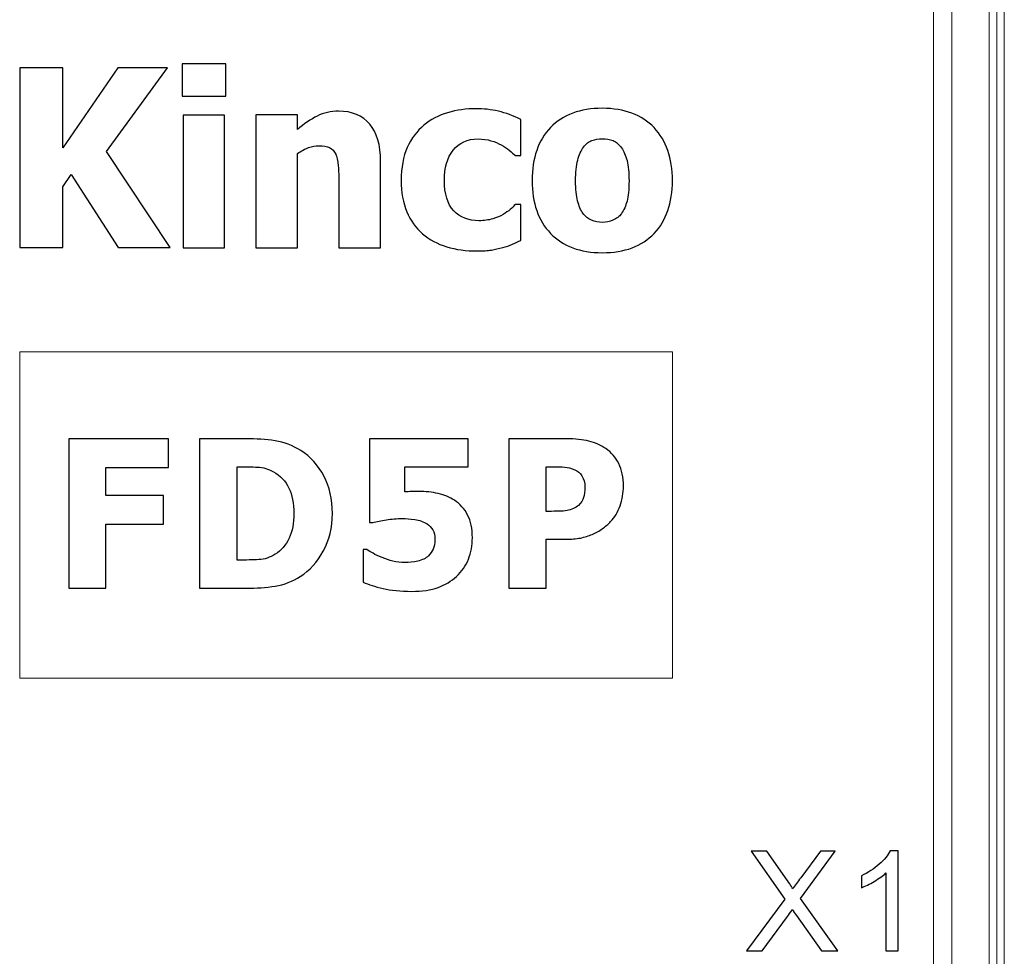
# Model space of a CAD drawing. Header units: millimetres. Extents: x -594 to 595, y -419 to 422.
# Tile 43 of 124: x -362 to -343, y 241 to 259. Entities that reach past the tile are written whole.
import ezdxf

# ---------------------------------------------------------------- set-up
doc = ezdxf.new("R2010")
doc.units = ezdxf.units.MM
doc.header["$MEASUREMENT"] = 0
doc.layers.add('layer 1', color=7, linetype='Continuous')

msp = doc.modelspace()

# ---------------------------------------------------------------- linework, layer by layer
at = {"layer": 'layer 1', "lineweight": 9}
for points in [[(-343.1827, 48.8568), (-343.1827, 48.8568), (-343.1827, 297.8562), (-343.1827, 297.8562)], [(-343.0403, 48.5136), (-343.0403, 48.5136), (-343.0403, 296.3518), (-343.0403, 296.3518)], [(-344.3898, 260.2332), (-344.3898, 260.2332), (-344.3898, 49.2109), (-344.3898, 49.2109)], [(-344.0363, 49.6982), (-344.0363, 49.6982), (-344.0363, 259.9441), (-344.0363, 259.9441)], [(-343.3291, 259.9441), (-343.3291, 259.9441), (-343.3291, 49.6982), (-343.3291, 49.6982)]]:
    msp.add_open_spline(points, degree=3, dxfattribs=at)
at = {"layer": 'layer 1', "color": 242}
for points, knots in [([(-357.8538, 257.7573), (-357.8538, 257.7573), (-358.6858, 257.7573), (-358.6858, 257.7573), (-358.6858, 257.7573), (-358.6858, 257.7573), (-358.6858, 258.3713), (-358.6858, 258.3713), (-358.6858, 258.3713), (-358.6858, 258.3713), (-357.8538, 258.3713), (-357.8538, 258.3713), (-357.8538, 258.3713), (-357.8538, 258.3713), (-357.8538, 257.7573), (-357.8538, 257.7573)], [0, 0, 0, 0, 0.2, 0.2, 0.2, 0.2, 0.4, 0.4, 0.4, 0.4, 0.6, 0.6, 0.6, 0.6, 1, 1, 1, 1]), ([(-358.912, 254.8777), (-358.912, 254.8777), (-359.9031, 254.8777), (-359.9031, 254.8777), (-359.9031, 254.8777), (-359.9031, 254.8777), (-360.7932, 256.267), (-360.7932, 256.267), (-360.7932, 256.267), (-360.7932, 256.267), (-360.9542, 256.0327), (-360.9542, 256.0327), (-360.9542, 256.0327), (-360.9542, 256.0327), (-360.9542, 254.8777), (-360.9542, 254.8777), (-360.9542, 254.8777), (-360.9542, 254.8777), (-361.7746, 254.8777), (-361.7746, 254.8777), (-361.7746, 254.8777), (-361.7746, 254.8777), (-361.7746, 258.2957), (-361.7746, 258.2957), (-361.7746, 258.2957), (-361.7746, 258.2957), (-360.9542, 258.2957), (-360.9542, 258.2957), (-360.9542, 258.2957), (-360.9542, 258.2957), (-360.9542, 256.7756), (-360.9542, 256.7756), (-360.9542, 256.7756), (-360.9542, 256.7756), (-359.9099, 258.2957), (-359.9099, 258.2957), (-359.9099, 258.2957), (-359.9099, 258.2957), (-358.9599, 258.2957), (-358.9599, 258.2957), (-358.9599, 258.2957), (-358.9599, 258.2957), (-360.1247, 256.7097), (-360.1247, 256.7097), (-360.1247, 256.7097), (-360.1247, 256.7097), (-358.912, 254.8777), (-358.912, 254.8777)], [0, 0, 0, 0, 0.0769231, 0.0769231, 0.0769231, 0.0769231, 0.1538462, 0.1538462, 0.1538462, 0.1538462, 0.2307692, 0.2307692, 0.2307692, 0.2307692, 0.3076923, 0.3076923, 0.3076923, 0.3076923, 0.3846154, 0.3846154, 0.3846154, 0.3846154, 0.4615385, 0.4615385, 0.4615385, 0.4615385, 0.5384615, 0.5384615, 0.5384615, 0.5384615, 0.6153846, 0.6153846, 0.6153846, 0.6153846, 0.6923077, 0.6923077, 0.6923077, 0.6923077, 0.7692308, 0.7692308, 0.7692308, 0.7692308, 0.8461538, 0.8461538, 0.8461538, 0.8461538, 1, 1, 1, 1]), ([(-354.9089, 254.8721), (-354.9089, 254.8721), (-355.7021, 254.8721), (-355.7021, 254.8721), (-355.7021, 254.8721), (-355.7021, 254.8721), (-355.7021, 256.1276), (-355.7021, 256.1276), (-355.7021, 256.1276), (-355.7021, 256.2292), (-355.706, 256.3315), (-355.7144, 256.433), (-355.7144, 256.433), (-355.7229, 256.5338), (-355.7383, 256.6092), (-355.7606, 256.6569), (-355.7606, 256.6569), (-355.7875, 256.7139), (-355.8268, 256.7546), (-355.8783, 256.78), (-355.8783, 256.78), (-355.9291, 256.8046), (-355.9976, 256.817), (-356.083, 256.817), (-356.083, 256.817), (-356.1476, 256.817), (-356.213, 256.8046), (-356.2791, 256.7808), (-356.2791, 256.7808), (-356.3453, 256.7569), (-356.4161, 256.7185), (-356.4915, 256.6662), (-356.4915, 256.6662), (-356.4915, 256.6662), (-356.4915, 254.8721), (-356.4915, 254.8721), (-356.4915, 254.8721), (-356.4915, 254.8721), (-357.28, 254.8721), (-357.28, 254.8721), (-357.28, 254.8721), (-357.28, 254.8721), (-357.28, 257.4032), (-357.28, 257.4032), (-357.28, 257.4032), (-357.28, 257.4032), (-356.4915, 257.4032), (-356.4915, 257.4032), (-356.4915, 257.4032), (-356.4915, 257.4032), (-356.4915, 257.1239), (-356.4915, 257.1239), (-356.4915, 257.1239), (-356.3622, 257.2332), (-356.2361, 257.3193), (-356.1137, 257.3809), (-356.1137, 257.3809), (-355.9914, 257.4424), (-355.856, 257.4732), (-355.7067, 257.4732), (-355.7067, 257.4732), (-355.4483, 257.4732), (-355.2505, 257.3916), (-355.1144, 257.2286), (-355.1144, 257.2286), (-354.9774, 257.0654), (-354.9089, 256.8293), (-354.9089, 256.52), (-354.9089, 256.52), (-354.9089, 256.52), (-354.9089, 254.8721), (-354.9089, 254.8721)], [0, 0, 0, 0, 0.0526316, 0.0526316, 0.0526316, 0.0526316, 0.1052632, 0.1052632, 0.1052632, 0.1052632, 0.1578947, 0.1578947, 0.1578947, 0.1578947, 0.2105263, 0.2105263, 0.2105263, 0.2105263, 0.2631579, 0.2631579, 0.2631579, 0.2631579, 0.3157895, 0.3157895, 0.3157895, 0.3157895, 0.3684211, 0.3684211, 0.3684211, 0.3684211, 0.4210526, 0.4210526, 0.4210526, 0.4210526, 0.4736842, 0.4736842, 0.4736842, 0.4736842, 0.5263158, 0.5263158, 0.5263158, 0.5263158, 0.5789474, 0.5789474, 0.5789474, 0.5789474, 0.6315789, 0.6315789, 0.6315789, 0.6315789, 0.6842105, 0.6842105, 0.6842105, 0.6842105, 0.7368421, 0.7368421, 0.7368421, 0.7368421, 0.7894737, 0.7894737, 0.7894737, 0.7894737, 0.8421053, 0.8421053, 0.8421053, 0.8421053, 0.8947368, 0.8947368, 0.8947368, 0.8947368, 1, 1, 1, 1]), ([(-353.0681, 254.8142), (-353.2804, 254.8142), (-353.4746, 254.8408), (-353.6502, 254.8946), (-353.6502, 254.8946), (-353.8266, 254.9477), (-353.9787, 255.0296), (-354.109, 255.1412), (-354.109, 255.1412), (-354.237, 255.2528), (-354.3369, 255.3924), (-354.4079, 255.561), (-354.4079, 255.561), (-354.4797, 255.7288), (-354.5156, 255.9277), (-354.5156, 256.1564), (-354.5156, 256.1564), (-354.5156, 256.4014), (-354.4766, 256.6105), (-354.3993, 256.783), (-354.3993, 256.783), (-354.3213, 256.9546), (-354.2159, 257.0966), (-354.0833, 257.2082), (-354.0833, 257.2082), (-353.9553, 257.3143), (-353.8047, 257.3932), (-353.6323, 257.4447), (-353.6323, 257.4447), (-353.459, 257.4954), (-353.2788, 257.5211), (-353.0915, 257.5211), (-353.0915, 257.5211), (-352.9495, 257.5211), (-352.8083, 257.5047), (-352.6663, 257.472), (-352.6663, 257.472), (-352.5242, 257.4392), (-352.3822, 257.3869), (-352.2387, 257.3151), (-352.2387, 257.3151), (-352.2387, 257.3151), (-352.2387, 256.6292), (-352.2387, 256.6292), (-352.2387, 256.6292), (-352.2387, 256.6292), (-352.3417, 256.6292), (-352.3417, 256.6292), (-352.3417, 256.6292), (-352.3736, 256.6597), (-352.4127, 256.6932), (-352.4595, 256.7299), (-352.4595, 256.7299), (-352.5055, 256.7666), (-352.5562, 256.8001), (-352.6109, 256.8306), (-352.6109, 256.8306), (-352.6694, 256.8625), (-352.7349, 256.8898), (-352.8075, 256.9117), (-352.8075, 256.9117), (-352.8808, 256.9343), (-352.9628, 256.9453), (-353.0525, 256.9453), (-353.0525, 256.9453), (-353.257, 256.9453), (-353.4146, 256.8742), (-353.5269, 256.7315), (-353.5269, 256.7315), (-353.6385, 256.5887), (-353.6947, 256.3975), (-353.6947, 256.1564), (-353.6947, 256.1564), (-353.6947, 255.8989), (-353.6346, 255.7061), (-353.5152, 255.5797), (-353.5152, 255.5797), (-353.3958, 255.4533), (-353.2367, 255.3901), (-353.0385, 255.3901), (-353.0385, 255.3901), (-352.9378, 255.3901), (-352.8496, 255.4018), (-352.7732, 255.4245), (-352.7732, 255.4245), (-352.6975, 255.4471), (-352.6319, 255.4752), (-352.5773, 255.5072), (-352.5773, 255.5072), (-352.5235, 255.5391), (-352.4782, 255.5719), (-352.44, 255.6063), (-352.44, 255.6063), (-352.4017, 255.6406), (-352.369, 255.6718), (-352.3417, 255.6991), (-352.3417, 255.6991), (-352.3417, 255.6991), (-352.2387, 255.6991), (-352.2387, 255.6991), (-352.2387, 255.6991), (-352.2387, 255.6991), (-352.2387, 255.0132), (-352.2387, 255.0132), (-352.2387, 255.0132), (-352.2847, 254.9937), (-352.337, 254.9703), (-352.3978, 254.9446), (-352.3978, 254.9446), (-352.4579, 254.9188), (-352.5188, 254.897), (-352.5812, 254.8806), (-352.5812, 254.8806), (-352.6592, 254.8595), (-352.7318, 254.8431), (-352.7997, 254.8314), (-352.7997, 254.8314), (-352.8676, 254.8197), (-352.9573, 254.8142), (-353.0681, 254.8142)], [0, 0, 0, 0, 0.0322581, 0.0322581, 0.0322581, 0.0322581, 0.0645161, 0.0645161, 0.0645161, 0.0645161, 0.0967742, 0.0967742, 0.0967742, 0.0967742, 0.1290323, 0.1290323, 0.1290323, 0.1290323, 0.1612903, 0.1612903, 0.1612903, 0.1612903, 0.1935484, 0.1935484, 0.1935484, 0.1935484, 0.2258065, 0.2258065, 0.2258065, 0.2258065, 0.2580645, 0.2580645, 0.2580645, 0.2580645, 0.2903226, 0.2903226, 0.2903226, 0.2903226, 0.3225806, 0.3225806, 0.3225806, 0.3225806, 0.3548387, 0.3548387, 0.3548387, 0.3548387, 0.3870968, 0.3870968, 0.3870968, 0.3870968, 0.4193548, 0.4193548, 0.4193548, 0.4193548, 0.4516129, 0.4516129, 0.4516129, 0.4516129, 0.483871, 0.483871, 0.483871, 0.483871, 0.516129, 0.516129, 0.516129, 0.516129, 0.5483871, 0.5483871, 0.5483871, 0.5483871, 0.5806452, 0.5806452, 0.5806452, 0.5806452, 0.6129032, 0.6129032, 0.6129032, 0.6129032, 0.6451613, 0.6451613, 0.6451613, 0.6451613, 0.6774194, 0.6774194, 0.6774194, 0.6774194, 0.7096774, 0.7096774, 0.7096774, 0.7096774, 0.7419355, 0.7419355, 0.7419355, 0.7419355, 0.7741935, 0.7741935, 0.7741935, 0.7741935, 0.8064516, 0.8064516, 0.8064516, 0.8064516, 0.8387097, 0.8387097, 0.8387097, 0.8387097, 0.8709677, 0.8709677, 0.8709677, 0.8709677, 0.9032258, 0.9032258, 0.9032258, 0.9032258, 0.9354839, 0.9354839, 0.9354839, 0.9354839, 1, 1, 1, 1]), ([(-349.3546, 256.1539), (-349.3546, 255.7281), (-349.4709, 255.3935), (-349.7034, 255.1484), (-349.7034, 255.1484), (-349.9359, 254.9041), (-350.2643, 254.7816), (-350.6892, 254.7816), (-350.6892, 254.7816), (-351.1119, 254.7816), (-351.4394, 254.9041), (-351.6735, 255.1484), (-351.6735, 255.1484), (-351.9076, 255.3935), (-352.0246, 255.7281), (-352.0246, 256.1539), (-352.0246, 256.1539), (-352.0246, 256.5836), (-351.9076, 256.9198), (-351.6735, 257.1633), (-351.6735, 257.1633), (-351.4394, 257.406), (-351.1119, 257.5278), (-350.6892, 257.5278), (-350.6892, 257.5278), (-350.2659, 257.5278), (-349.9375, 257.4052), (-349.7042, 257.1609), (-349.7042, 257.1609), (-349.4709, 256.9158), (-349.3546, 256.5804), (-349.3546, 256.1539)], [0, 0, 0, 0, 0.1111111, 0.1111111, 0.1111111, 0.1111111, 0.2222222, 0.2222222, 0.2222222, 0.2222222, 0.3333333, 0.3333333, 0.3333333, 0.3333333, 0.4444444, 0.4444444, 0.4444444, 0.4444444, 0.5555556, 0.5555556, 0.5555556, 0.5555556, 0.6666667, 0.6666667, 0.6666667, 0.6666667, 0.7777778, 0.7777778, 0.7777778, 0.7777778, 1, 1, 1, 1]), ([(-357.8768, 254.8721), (-357.8768, 254.8721), (-358.6635, 254.8721), (-358.6635, 254.8721), (-358.6635, 254.8721), (-358.6635, 254.8721), (-358.6635, 257.3973), (-358.6635, 257.3973), (-358.6635, 257.3973), (-358.6635, 257.3973), (-357.8768, 257.3973), (-357.8768, 257.3973), (-357.8768, 257.3973), (-357.8768, 257.3973), (-357.8768, 254.8721), (-357.8768, 254.8721)], [0, 0, 0, 0, 0.2, 0.2, 0.2, 0.2, 0.4, 0.4, 0.4, 0.4, 0.6, 0.6, 0.6, 0.6, 1, 1, 1, 1]), ([(-350.181, 256.1492), (-350.181, 256.3023), (-350.1936, 256.4304), (-350.2187, 256.5325), (-350.2187, 256.5325), (-350.2447, 256.6346), (-350.2792, 256.7163), (-350.324, 256.7776), (-350.324, 256.7776), (-350.3711, 256.842), (-350.4253, 256.8868), (-350.485, 256.9127), (-350.485, 256.9127), (-350.5447, 256.9378), (-350.6131, 256.9504), (-350.6892, 256.9504), (-350.6892, 256.9504), (-350.7615, 256.9504), (-350.8267, 256.9394), (-350.8856, 256.9166), (-350.8856, 256.9166), (-350.9438, 256.8947), (-350.9972, 256.8522), (-351.0467, 256.7894), (-351.0467, 256.7894), (-351.0922, 256.7297), (-351.1291, 256.6472), (-351.1566, 256.5427), (-351.1566, 256.5427), (-351.1841, 256.4382), (-351.1983, 256.3071), (-351.1983, 256.1492), (-351.1983, 256.1492), (-351.1983, 255.9905), (-351.1849, 255.8632), (-351.159, 255.7651), (-351.159, 255.7651), (-351.1331, 255.6676), (-351.0993, 255.5899), (-351.0577, 255.5317), (-351.0577, 255.5317), (-351.0152, 255.4721), (-350.961, 255.4281), (-350.8966, 255.4006), (-350.8966, 255.4006), (-350.8322, 255.3731), (-350.7607, 255.3589), (-350.683, 255.3589), (-350.683, 255.3589), (-350.6185, 255.3589), (-350.5526, 255.3731), (-350.4858, 255.4006), (-350.4858, 255.4006), (-350.419, 255.4281), (-350.3656, 255.4697), (-350.3263, 255.5247), (-350.3263, 255.5247), (-350.2784, 255.5907), (-350.2423, 255.67), (-350.2179, 255.7635), (-350.2179, 255.7635), (-350.1936, 255.8562), (-350.181, 255.985), (-350.181, 256.1492)], [0, 0, 0, 0, 0.0588235, 0.0588235, 0.0588235, 0.0588235, 0.1176471, 0.1176471, 0.1176471, 0.1176471, 0.1764706, 0.1764706, 0.1764706, 0.1764706, 0.2352941, 0.2352941, 0.2352941, 0.2352941, 0.2941176, 0.2941176, 0.2941176, 0.2941176, 0.3529412, 0.3529412, 0.3529412, 0.3529412, 0.4117647, 0.4117647, 0.4117647, 0.4117647, 0.4705882, 0.4705882, 0.4705882, 0.4705882, 0.5294118, 0.5294118, 0.5294118, 0.5294118, 0.5882353, 0.5882353, 0.5882353, 0.5882353, 0.6470588, 0.6470588, 0.6470588, 0.6470588, 0.7058824, 0.7058824, 0.7058824, 0.7058824, 0.7647059, 0.7647059, 0.7647059, 0.7647059, 0.8235294, 0.8235294, 0.8235294, 0.8235294, 0.8823529, 0.8823529, 0.8823529, 0.8823529, 1, 1, 1, 1]), ([(-358.9462, 250.6989), (-358.9462, 250.6989), (-360.1339, 250.6989), (-360.1339, 250.6989), (-360.1339, 250.6989), (-360.1339, 250.6989), (-360.1339, 250.1631), (-360.1339, 250.1631), (-360.1339, 250.1631), (-360.1339, 250.1631), (-359.0397, 250.1631), (-359.0397, 250.1631), (-359.0397, 250.1631), (-359.0397, 250.1631), (-359.0397, 249.6194), (-359.0397, 249.6194), (-359.0397, 249.6194), (-359.0397, 249.6194), (-360.1339, 249.6194), (-360.1339, 249.6194), (-360.1339, 249.6194), (-360.1339, 249.6194), (-360.1339, 248.3991), (-360.1339, 248.3991), (-360.1339, 248.3991), (-360.1339, 248.3991), (-360.8426, 248.3991), (-360.8426, 248.3991), (-360.8426, 248.3991), (-360.8426, 248.3991), (-360.8426, 251.2425), (-360.8426, 251.2425), (-360.8426, 251.2425), (-360.8426, 251.2425), (-358.9462, 251.2425), (-358.9462, 251.2425), (-358.9462, 251.2425), (-358.9462, 251.2425), (-358.9462, 250.6989), (-358.9462, 250.6989)], [0, 0, 0, 0, 0.0909091, 0.0909091, 0.0909091, 0.0909091, 0.1818182, 0.1818182, 0.1818182, 0.1818182, 0.2727273, 0.2727273, 0.2727273, 0.2727273, 0.3636364, 0.3636364, 0.3636364, 0.3636364, 0.4545455, 0.4545455, 0.4545455, 0.4545455, 0.5454545, 0.5454545, 0.5454545, 0.5454545, 0.6363636, 0.6363636, 0.6363636, 0.6363636, 0.7272727, 0.7272727, 0.7272727, 0.7272727, 0.8181818, 0.8181818, 0.8181818, 0.8181818, 1, 1, 1, 1]), ([(-355.8249, 249.8182), (-355.8249, 249.5529), (-355.8826, 249.3163), (-355.9975, 249.1064), (-355.9975, 249.1064), (-356.113, 248.8971), (-356.259, 248.7368), (-356.4349, 248.6246), (-356.4349, 248.6246), (-356.5816, 248.5288), (-356.7419, 248.4675), (-356.9145, 248.4402), (-356.9145, 248.4402), (-357.0878, 248.4128), (-357.2715, 248.3991), (-357.4668, 248.3991), (-357.4668, 248.3991), (-357.4668, 248.3991), (-358.3521, 248.3991), (-358.3521, 248.3991), (-358.3521, 248.3991), (-358.3521, 248.3991), (-358.3521, 251.2425), (-358.3521, 251.2425), (-358.3521, 251.2425), (-358.3521, 251.2425), (-357.474, 251.2425), (-357.474, 251.2425), (-357.474, 251.2425), (-357.2753, 251.2425), (-357.0891, 251.2295), (-356.9158, 251.2041), (-356.9158, 251.2041), (-356.7419, 251.1787), (-356.579, 251.1174), (-356.4271, 251.019), (-356.4271, 251.019), (-356.2408, 250.8997), (-356.0942, 250.738), (-355.9865, 250.5353), (-355.9865, 250.5353), (-355.8787, 250.3319), (-355.8249, 250.0926), (-355.8249, 249.8182)], [0, 0, 0, 0, 0.0833333, 0.0833333, 0.0833333, 0.0833333, 0.1666667, 0.1666667, 0.1666667, 0.1666667, 0.25, 0.25, 0.25, 0.25, 0.3333333, 0.3333333, 0.3333333, 0.3333333, 0.4166667, 0.4166667, 0.4166667, 0.4166667, 0.5, 0.5, 0.5, 0.5, 0.5833333, 0.5833333, 0.5833333, 0.5833333, 0.6666667, 0.6666667, 0.6666667, 0.6666667, 0.75, 0.75, 0.75, 0.75, 0.8333333, 0.8333333, 0.8333333, 0.8333333, 1, 1, 1, 1]), ([(-353.1617, 249.3613), (-353.1617, 249.2139), (-353.187, 249.077), (-353.2369, 248.9512), (-353.2369, 248.9512), (-353.2869, 248.8254), (-353.3622, 248.7166), (-353.4621, 248.6246), (-353.4621, 248.6246), (-353.5614, 248.5347), (-353.6789, 248.4643), (-353.8152, 248.4147), (-353.8152, 248.4147), (-353.9515, 248.3652), (-354.1189, 248.3404), (-354.3181, 248.3404), (-354.3181, 248.3404), (-354.5291, 248.3417), (-354.7101, 248.36), (-354.8613, 248.3952), (-354.8613, 248.3952), (-355.0132, 248.4297), (-355.1385, 248.4695), (-355.2371, 248.5125), (-355.2371, 248.5125), (-355.2371, 248.5125), (-355.2371, 249.1344), (-355.2371, 249.1344), (-355.2371, 249.1344), (-355.2371, 249.1344), (-355.1723, 249.1344), (-355.1723, 249.1344), (-355.1723, 249.1344), (-355.1365, 249.1135), (-355.0969, 249.0901), (-355.0522, 249.064), (-355.0522, 249.064), (-355.008, 249.0379), (-354.9496, 249.0106), (-354.877, 248.9819), (-354.877, 248.9819), (-354.8095, 248.9545), (-354.7413, 248.9323), (-354.6719, 248.9147), (-354.6719, 248.9147), (-354.6024, 248.8971), (-354.5258, 248.888), (-354.4401, 248.888), (-354.4401, 248.888), (-354.3668, 248.888), (-354.287, 248.8971), (-354.202, 248.916), (-354.202, 248.916), (-354.1169, 248.9343), (-354.0481, 248.9682), (-353.9963, 249.0164), (-353.9963, 249.0164), (-353.9579, 249.0549), (-353.9281, 249.0979), (-353.9067, 249.1455), (-353.9067, 249.1455), (-353.8853, 249.1924), (-353.8742, 249.2557), (-353.8742, 249.3352), (-353.8742, 249.3352), (-353.8742, 249.4017), (-353.8879, 249.459), (-353.9151, 249.5073), (-353.9151, 249.5073), (-353.9424, 249.5549), (-353.9788, 249.594), (-354.0229, 249.6233), (-354.0229, 249.6233), (-354.0878, 249.667), (-354.1663, 249.6944), (-354.2578, 249.7067), (-354.2578, 249.7067), (-354.3493, 249.7191), (-354.4285, 249.725), (-354.4941, 249.725), (-354.4941, 249.725), (-354.5985, 249.725), (-354.7004, 249.7165), (-354.7984, 249.7002), (-354.7984, 249.7002), (-354.8971, 249.6839), (-354.9827, 249.6657), (-355.0554, 249.6468), (-355.0554, 249.6468), (-355.0554, 249.6468), (-355.1164, 249.6468), (-355.1164, 249.6468), (-355.1164, 249.6468), (-355.1164, 249.6468), (-355.1164, 251.2425), (-355.1164, 251.2425), (-355.1164, 251.2425), (-355.1164, 251.2425), (-353.2395, 251.2425), (-353.2395, 251.2425), (-353.2395, 251.2425), (-353.2395, 251.2425), (-353.2395, 250.7067), (-353.2395, 250.7067), (-353.2395, 250.7067), (-353.2395, 250.7067), (-354.4467, 250.7067), (-354.4467, 250.7067), (-354.4467, 250.7067), (-354.4467, 250.7067), (-354.4467, 250.2315), (-354.4467, 250.2315), (-354.4467, 250.2315), (-354.4083, 250.2341), (-354.3629, 250.2367), (-354.3104, 250.2387), (-354.3104, 250.2387), (-354.2578, 250.2406), (-354.2163, 250.2413), (-354.187, 250.2413), (-354.187, 250.2413), (-354.0514, 250.2413), (-353.9255, 250.2276), (-353.81, 250.2002), (-353.81, 250.2002), (-353.6945, 250.1728), (-353.592, 250.1305), (-353.5031, 250.0731), (-353.5031, 250.0731), (-353.3946, 250.0033), (-353.3109, 249.9095), (-353.2512, 249.7921), (-353.2512, 249.7921), (-353.1915, 249.6742), (-353.1617, 249.5307), (-353.1617, 249.3613)], [0, 0, 0, 0, 0.0285714, 0.0285714, 0.0285714, 0.0285714, 0.0571429, 0.0571429, 0.0571429, 0.0571429, 0.0857143, 0.0857143, 0.0857143, 0.0857143, 0.1142857, 0.1142857, 0.1142857, 0.1142857, 0.1428571, 0.1428571, 0.1428571, 0.1428571, 0.1714286, 0.1714286, 0.1714286, 0.1714286, 0.2, 0.2, 0.2, 0.2, 0.2285714, 0.2285714, 0.2285714, 0.2285714, 0.2571429, 0.2571429, 0.2571429, 0.2571429, 0.2857143, 0.2857143, 0.2857143, 0.2857143, 0.3142857, 0.3142857, 0.3142857, 0.3142857, 0.3428571, 0.3428571, 0.3428571, 0.3428571, 0.3714286, 0.3714286, 0.3714286, 0.3714286, 0.4, 0.4, 0.4, 0.4, 0.4285714, 0.4285714, 0.4285714, 0.4285714, 0.4571429, 0.4571429, 0.4571429, 0.4571429, 0.4857143, 0.4857143, 0.4857143, 0.4857143, 0.5142857, 0.5142857, 0.5142857, 0.5142857, 0.5428571, 0.5428571, 0.5428571, 0.5428571, 0.5714286, 0.5714286, 0.5714286, 0.5714286, 0.6, 0.6, 0.6, 0.6, 0.6285714, 0.6285714, 0.6285714, 0.6285714, 0.6571429, 0.6571429, 0.6571429, 0.6571429, 0.6857143, 0.6857143, 0.6857143, 0.6857143, 0.7142857, 0.7142857, 0.7142857, 0.7142857, 0.7428571, 0.7428571, 0.7428571, 0.7428571, 0.7714286, 0.7714286, 0.7714286, 0.7714286, 0.8, 0.8, 0.8, 0.8, 0.8285714, 0.8285714, 0.8285714, 0.8285714, 0.8571429, 0.8571429, 0.8571429, 0.8571429, 0.8857143, 0.8857143, 0.8857143, 0.8857143, 0.9142857, 0.9142857, 0.9142857, 0.9142857, 0.9428571, 0.9428571, 0.9428571, 0.9428571, 1, 1, 1, 1]), ([(-350.2869, 250.3456), (-350.2869, 250.2132), (-350.3076, 250.0874), (-350.3498, 249.9675), (-350.3498, 249.9675), (-350.3914, 249.8482), (-350.4518, 249.7478), (-350.5302, 249.6676), (-350.5302, 249.6676), (-350.5783, 249.6181), (-350.6315, 249.5725), (-350.6892, 249.5301), (-350.6892, 249.5301), (-350.7471, 249.4884), (-350.8106, 249.4525), (-350.8801, 249.4232), (-350.8801, 249.4232), (-350.9502, 249.3945), (-351.0254, 249.371), (-351.1072, 249.3547), (-351.1072, 249.3547), (-351.189, 249.3384), (-351.2805, 249.33), (-351.3824, 249.33), (-351.3824, 249.33), (-351.3824, 249.33), (-351.7549, 249.33), (-351.7549, 249.33), (-351.7549, 249.33), (-351.7549, 249.33), (-351.7549, 248.3991), (-351.7549, 248.3991), (-351.7549, 248.3991), (-351.7549, 248.3991), (-352.4675, 248.3991), (-352.4675, 248.3991), (-352.4675, 248.3991), (-352.4675, 248.3991), (-352.4675, 251.2425), (-352.4675, 251.2425), (-352.4675, 251.2425), (-352.4675, 251.2425), (-351.3674, 251.2425), (-351.3674, 251.2425), (-351.3674, 251.2425), (-351.2039, 251.2425), (-351.0631, 251.2275), (-350.9443, 251.1976), (-350.9443, 251.1976), (-350.8255, 251.1676), (-350.7185, 251.1206), (-350.6218, 251.0555), (-350.6218, 251.0555), (-350.5153, 250.9844), (-350.433, 250.8892), (-350.3745, 250.7699), (-350.3745, 250.7699), (-350.3161, 250.6513), (-350.2869, 250.5098), (-350.2869, 250.3456)], [0, 0, 0, 0, 0.0625, 0.0625, 0.0625, 0.0625, 0.125, 0.125, 0.125, 0.125, 0.1875, 0.1875, 0.1875, 0.1875, 0.25, 0.25, 0.25, 0.25, 0.3125, 0.3125, 0.3125, 0.3125, 0.375, 0.375, 0.375, 0.375, 0.4375, 0.4375, 0.4375, 0.4375, 0.5, 0.5, 0.5, 0.5, 0.5625, 0.5625, 0.5625, 0.5625, 0.625, 0.625, 0.625, 0.625, 0.6875, 0.6875, 0.6875, 0.6875, 0.75, 0.75, 0.75, 0.75, 0.8125, 0.8125, 0.8125, 0.8125, 0.875, 0.875, 0.875, 0.875, 1, 1, 1, 1]), ([(-356.5569, 249.8247), (-356.5569, 250.0112), (-356.5887, 250.1709), (-356.6523, 250.3039), (-356.6523, 250.3039), (-356.7159, 250.4368), (-356.8146, 250.5405), (-356.947, 250.6154), (-356.947, 250.6154), (-357.0424, 250.6689), (-357.1436, 250.6982), (-357.2488, 250.7028), (-357.2488, 250.7028), (-357.3539, 250.708), (-357.4798, 250.7106), (-357.6265, 250.7106), (-357.6265, 250.7106), (-357.6265, 250.7106), (-357.6394, 250.7106), (-357.6394, 250.7106), (-357.6394, 250.7106), (-357.6394, 250.7106), (-357.6394, 248.9349), (-357.6394, 248.9349), (-357.6394, 248.9349), (-357.6394, 248.9349), (-357.6265, 248.9349), (-357.6265, 248.9349), (-357.6265, 248.9349), (-357.4675, 248.9349), (-357.3331, 248.9375), (-357.2241, 248.9434), (-357.2241, 248.9434), (-357.115, 248.9493), (-357.0112, 248.9832), (-356.9125, 249.0458), (-356.9125, 249.0458), (-356.7964, 249.1194), (-356.7082, 249.2205), (-356.6478, 249.3502), (-356.6478, 249.3502), (-356.5874, 249.4799), (-356.5569, 249.6376), (-356.5569, 249.8247)], [0, 0, 0, 0, 0.0833333, 0.0833333, 0.0833333, 0.0833333, 0.1666667, 0.1666667, 0.1666667, 0.1666667, 0.25, 0.25, 0.25, 0.25, 0.3333333, 0.3333333, 0.3333333, 0.3333333, 0.4166667, 0.4166667, 0.4166667, 0.4166667, 0.5, 0.5, 0.5, 0.5, 0.5833333, 0.5833333, 0.5833333, 0.5833333, 0.6666667, 0.6666667, 0.6666667, 0.6666667, 0.75, 0.75, 0.75, 0.75, 0.8333333, 0.8333333, 0.8333333, 0.8333333, 1, 1, 1, 1]), ([(-351.019, 250.328), (-351.019, 250.4082), (-351.0378, 250.4766), (-351.0761, 250.5346), (-351.0761, 250.5346), (-351.1137, 250.592), (-351.1591, 250.6317), (-351.2123, 250.6533), (-351.2123, 250.6533), (-351.2792, 250.6826), (-351.3434, 250.6995), (-351.4052, 250.7041), (-351.4052, 250.7041), (-351.4661, 250.7087), (-351.5492, 250.7106), (-351.6544, 250.7106), (-351.6544, 250.7106), (-351.6544, 250.7106), (-351.7549, 250.7106), (-351.7549, 250.7106), (-351.7549, 250.7106), (-351.7549, 250.7106), (-351.7549, 249.8619), (-351.7549, 249.8619), (-351.7549, 249.8619), (-351.7549, 249.8619), (-351.7056, 249.8619), (-351.7056, 249.8619), (-351.7056, 249.8619), (-351.6387, 249.8619), (-351.5751, 249.8625), (-351.5161, 249.8638), (-351.5161, 249.8638), (-351.4564, 249.8651), (-351.4045, 249.8697), (-351.3604, 249.8769), (-351.3604, 249.8769), (-351.3227, 249.8834), (-351.2825, 249.8958), (-351.2396, 249.914), (-351.2396, 249.914), (-351.1975, 249.9329), (-351.165, 249.9532), (-351.1422, 249.976), (-351.1422, 249.976), (-351.0942, 250.0229), (-351.0618, 250.0718), (-351.0443, 250.1226), (-351.0443, 250.1226), (-351.0274, 250.1735), (-351.019, 250.2419), (-351.019, 250.328)], [0, 0, 0, 0, 0.0714286, 0.0714286, 0.0714286, 0.0714286, 0.1428571, 0.1428571, 0.1428571, 0.1428571, 0.2142857, 0.2142857, 0.2142857, 0.2142857, 0.2857143, 0.2857143, 0.2857143, 0.2857143, 0.3571429, 0.3571429, 0.3571429, 0.3571429, 0.4285714, 0.4285714, 0.4285714, 0.4285714, 0.5, 0.5, 0.5, 0.5, 0.5714286, 0.5714286, 0.5714286, 0.5714286, 0.6428571, 0.6428571, 0.6428571, 0.6428571, 0.7142857, 0.7142857, 0.7142857, 0.7142857, 0.7857143, 0.7857143, 0.7857143, 0.7857143, 0.8571429, 0.8571429, 0.8571429, 0.8571429, 1, 1, 1, 1])]:
    msp.add_open_spline(points, degree=3, knots=knots, dxfattribs=at)
at = {"layer": 'layer 1', "color": 242, "lineweight": 20}
msp.add_open_spline([(-361.7746, 246.6864), (-361.7746, 246.6864), (-349.3546, 246.6864), (-349.3546, 246.6864), (-349.3546, 246.6864), (-349.3546, 246.6864), (-349.3546, 252.8964), (-349.3546, 252.8964), (-349.3546, 252.8964), (-349.3546, 252.8964), (-361.7746, 252.8964), (-361.7746, 252.8964), (-361.7746, 252.8964), (-361.7746, 252.8964), (-361.7746, 246.6864), (-361.7746, 246.6864)], degree=3, knots=[0, 0, 0, 0, 0.2, 0.2, 0.2, 0.2, 0.4, 0.4, 0.4, 0.4, 0.6, 0.6, 0.6, 0.6, 1, 1, 1, 1], dxfattribs=at)
at = {"layer": 'layer 1', "color": 250}
for points, knots in [([(-347.9463, 241.5012), (-347.9463, 241.5012), (-347.2143, 242.4841), (-347.2143, 242.4841), (-347.2143, 242.4841), (-347.2143, 242.4841), (-347.859, 243.3956), (-347.859, 243.3956), (-347.859, 243.3956), (-347.859, 243.3956), (-347.5605, 243.3956), (-347.5605, 243.3956), (-347.5605, 243.3956), (-347.5605, 243.3956), (-347.2152, 242.911), (-347.2152, 242.911), (-347.2152, 242.911), (-347.1433, 242.8104), (-347.0935, 242.7337), (-347.0648, 242.6803), (-347.0648, 242.6803), (-347.0221, 242.7465), (-346.9718, 242.817), (-346.914, 242.8916), (-346.914, 242.8916), (-346.914, 242.8916), (-346.5357, 243.3956), (-346.5357, 243.3956), (-346.5357, 243.3956), (-346.5357, 243.3956), (-346.261, 243.3956), (-346.261, 243.3956), (-346.261, 243.3956), (-346.261, 243.3956), (-346.9189, 242.4951), (-346.9189, 242.4951), (-346.9189, 242.4951), (-346.9189, 242.4951), (-346.2107, 241.5012), (-346.2107, 241.5012), (-346.2107, 241.5012), (-346.2107, 241.5012), (-346.5185, 241.5012), (-346.5185, 241.5012), (-346.5185, 241.5012), (-346.5185, 241.5012), (-346.9965, 242.1768), (-346.9965, 242.1768), (-346.9965, 242.1768), (-347.0238, 242.2151), (-347.0498, 242.2535), (-347.0741, 242.2914), (-347.0741, 242.2914), (-347.1164, 242.2279), (-347.1464, 242.1834), (-347.1649, 242.1582), (-347.1649, 242.1582), (-347.1649, 242.1582), (-347.6452, 241.5012), (-347.6452, 241.5012), (-347.6452, 241.5012), (-347.6452, 241.5012), (-347.9463, 241.5012), (-347.9463, 241.5012)], [0, 0, 0, 0, 0.0588235, 0.0588235, 0.0588235, 0.0588235, 0.1176471, 0.1176471, 0.1176471, 0.1176471, 0.1764706, 0.1764706, 0.1764706, 0.1764706, 0.2352941, 0.2352941, 0.2352941, 0.2352941, 0.2941176, 0.2941176, 0.2941176, 0.2941176, 0.3529412, 0.3529412, 0.3529412, 0.3529412, 0.4117647, 0.4117647, 0.4117647, 0.4117647, 0.4705882, 0.4705882, 0.4705882, 0.4705882, 0.5294118, 0.5294118, 0.5294118, 0.5294118, 0.5882353, 0.5882353, 0.5882353, 0.5882353, 0.6470588, 0.6470588, 0.6470588, 0.6470588, 0.7058824, 0.7058824, 0.7058824, 0.7058824, 0.7647059, 0.7647059, 0.7647059, 0.7647059, 0.8235294, 0.8235294, 0.8235294, 0.8235294, 0.8823529, 0.8823529, 0.8823529, 0.8823529, 1, 1, 1, 1]), ([(-345.0619, 241.5012), (-345.0619, 241.5012), (-345.2947, 241.5012), (-345.2947, 241.5012), (-345.2947, 241.5012), (-345.2947, 241.5012), (-345.2947, 242.9837), (-345.2947, 242.9837), (-345.2947, 242.9837), (-345.3507, 242.9299), (-345.4243, 242.8766), (-345.5152, 242.8232), (-345.5152, 242.8232), (-345.606, 242.7699), (-345.688, 242.7297), (-345.7604, 242.7033), (-345.7604, 242.7033), (-345.7604, 242.7033), (-345.7604, 242.9282), (-345.7604, 242.9282), (-345.7604, 242.9282), (-345.6303, 242.989), (-345.5165, 243.0631), (-345.419, 243.1504), (-345.419, 243.1504), (-345.3216, 243.2373), (-345.2524, 243.3215), (-345.2118, 243.4035), (-345.2118, 243.4035), (-345.2118, 243.4035), (-345.0619, 243.4035), (-345.0619, 243.4035), (-345.0619, 243.4035), (-345.0619, 243.4035), (-345.0619, 241.5012), (-345.0619, 241.5012)], [0, 0, 0, 0, 0.1, 0.1, 0.1, 0.1, 0.2, 0.2, 0.2, 0.2, 0.3, 0.3, 0.3, 0.3, 0.4, 0.4, 0.4, 0.4, 0.5, 0.5, 0.5, 0.5, 0.6, 0.6, 0.6, 0.6, 0.7, 0.7, 0.7, 0.7, 0.8, 0.8, 0.8, 0.8, 1, 1, 1, 1])]:
    msp.add_open_spline(points, degree=3, knots=knots, dxfattribs=at)

doc.saveas('drawing.dxf')
